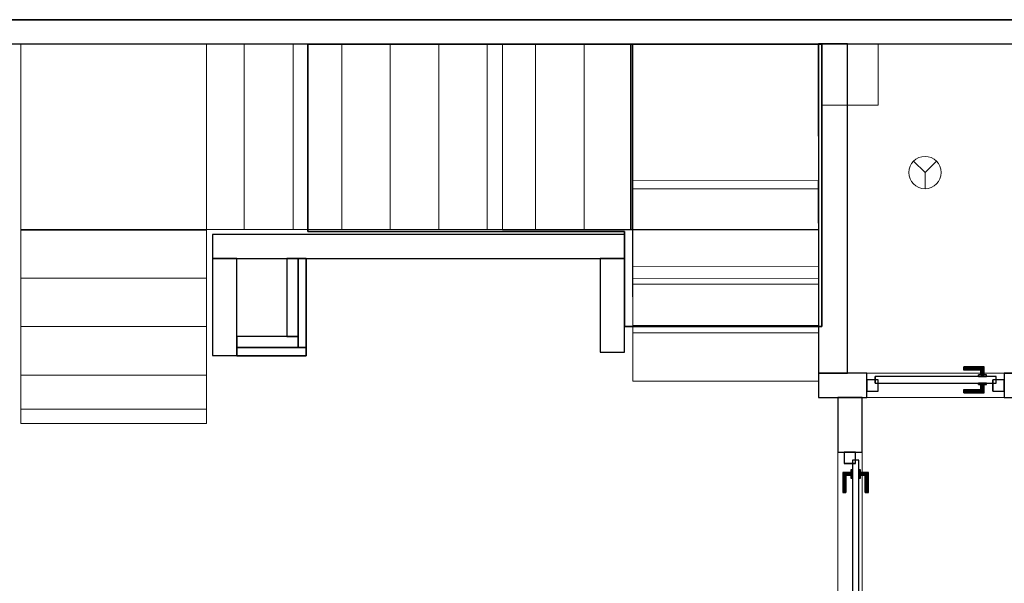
# Model space of a CAD drawing. Header units: metres. Extents: x 391.1 to 427.5, y 12.7 to 28.4.
# Tile 242 of 247: x 410.8 to 416.9, y 24.7 to 28.2. Entities that reach past the tile are written whole.
import ezdxf

# ---------------------------------------------------------------- set-up
doc = ezdxf.new("R2010")
doc.units = ezdxf.units.M
doc.layers.add('01_CARPINTERIA', color=5, linetype='Continuous', lineweight=25, true_color=0x0000ff)
doc.layers.add('01_SUELOS', color=7, linetype='Continuous', lineweight=25, true_color=0x007f00)
for name, color, linetype, lineweight in [('A-COLS-____-OTLN', 7, 'Continuous', 18), ('A-DETL-____-MBND', 7, 'Continuous', 18), ('A-DETL-GENF-OTLN', 7, 'Continuous', 18), ('A-GENM-____-OTLN', 7, 'Continuous', 18), ('A-WALL-____-MCUT', 7, 'Continuous', 25), ('A-WALL-____-OTLN', 7, 'Continuous', 25), ('S-STRS-____-MCUT', 7, 'Continuous', 18), ('S-STRS-____-OTLN', 7, 'Continuous', 18)]:
    doc.layers.add(name, color=color, linetype=linetype, lineweight=lineweight)

# ---------------------------------------------------------------- blocks, each defined once
blk = doc.blocks.new('Family - LONDR55-XX_ZZ-ARQ-CAA-M3D-Londres55-151093-01_PCI_PS1')
at = {"layer": '01_SUELOS', "color": 9, "true_color": 0xaad4aa}
for p, q in [((34.7475, 14.0476), (4.57, 14.0476)), ((4.57, 14.0476), (34.7475, 14.0476)), ((20.52, 13.8976), (23.7009, 13.8976)), ((23.7009, 13.8976), (20.52, 13.8976)), ((20.52, 12.7387), (20.52, 13.8976)), ((20.52, 13.8976), (20.52, 12.7387)), ((23.7009, 13.8976), (23.7009, 12.1488)), ((23.7009, 12.1488), (23.7009, 13.8976)), ((22.4792, 12.7387), (20.52, 12.7387)), ((20.52, 12.7387), (22.4792, 12.7387)), ((22.48, 12.15), (22.4792, 12.7387)), ((22.4792, 12.7387), (22.48, 12.15)), ((23.7009, 12.1488), (22.48, 12.15)), ((22.48, 12.15), (23.7009, 12.1488))]:
    blk.add_line(p, q, dxfattribs=at)
blk = doc.blocks.new('Family - Pilar PS-2-151117-01_PCI_PS1')
at = {"layer": 'A-DETL-____-MBND', "color": 253, "true_color": 0xaaaaaa}
for p, q in [((0, 0.3776), (0, 0)), ((0, 0), (0, 0.3776)), ((0.3491, 0.3776), (0, 0.3776)), ((0, 0.3776), (0.3491, 0.3776)), ((0.3491, 0), (0.3491, 0.3776)), ((0.3491, 0.3776), (0.3491, 0)), ((0, 0), (0.3491, 0)), ((0.3491, 0), (0, 0))]:
    blk.add_line(p, q, dxfattribs=at)
blk = doc.blocks.new('Family - Escala PS-2-151171-01_PCI_PS1')
at = {"layer": 'S-STRS-____-OTLN', "color": 253, "true_color": 0xaaaaaa}
for p, q in [((1.15, 2.35), (0, 2.35)), ((0, 2.35), (1.15, 2.35)), ((0, 2.35), (0, 1.2)), ((0, 1.2), (0, 2.35)), ((1.15, 2.35), (0, 2.35)), ((0, 2.35), (1.15, 2.35)), ((0, 2.35), (0, 1.2)), ((0, 1.2), (0, 2.35)), ((1.6858, 2.35), (1.15, 2.35)), ((1.15, 2.35), (1.6858, 2.35)), ((1.15, 2.35), (1.15, 1.2)), ((1.15, 1.2), (1.15, 2.35)), ((1.6858, 2.35), (1.15, 2.35)), ((1.15, 2.35), (1.15, 1.2)), ((1.3815, 2.35), (1.15, 2.35)), ((1.15, 1.2), (1.15, 2.35)), ((1.15, 1.2), (1.15, 2.35)), ((1.15, 2.35), (1.15, 1.2)), ((1.15, 1.2), (1.15, 2.35)), ((1.15, 2.35), (1.15, 1.2)), ((3.7815, 2.35), (1.3815, 2.35)), ((1.3815, 1.2), (1.3815, 2.35)), ((1.9858, 2.35), (1.6858, 2.35)), ((1.6858, 2.35), (1.9858, 2.35)), ((1.6858, 2.35), (1.6858, 1.2)), ((1.6858, 1.2), (1.6858, 2.35)), ((1.6858, 1.2), (1.6858, 2.35)), ((1.6858, 2.35), (1.6858, 1.2)), ((1.6858, 1.2), (1.6858, 2.35)), ((1.6858, 2.35), (1.9858, 2.35)), ((1.6858, 1.2), (1.6858, 2.35)), ((1.9858, 1.2), (1.9858, 2.35)), ((1.9858, 2.35), (1.9858, 1.2)), ((1.9858, 2.35), (2.2858, 2.35)), ((1.9858, 1.2), (1.9858, 2.35)), ((1.9858, 1.2), (1.9858, 2.35)), ((2.2858, 2.35), (1.9858, 2.35)), ((1.9858, 2.35), (2.2858, 2.35)), ((1.9858, 2.35), (1.9858, 1.2)), ((1.9858, 1.2), (1.9858, 2.35)), ((2.2858, 2.35), (2.5858, 2.35)), ((2.2858, 1.2), (2.2858, 2.35)), ((2.2858, 1.2), (2.2858, 2.35)), ((2.2858, 1.2), (2.2858, 2.35)), ((2.2858, 2.35), (2.2858, 1.2)), ((2.5858, 2.35), (2.2858, 2.35)), ((2.2858, 2.35), (2.5858, 2.35)), ((2.2858, 2.35), (2.2858, 1.2)), ((2.2858, 1.2), (2.2858, 2.35)), ((2.5858, 2.35), (2.8858, 2.35)), ((2.5858, 1.2), (2.5858, 2.35)), ((2.5858, 1.2), (2.5858, 2.35)), ((2.5858, 1.2), (2.5858, 2.35)), ((2.5858, 2.35), (2.5858, 1.2)), ((2.8858, 2.35), (2.5858, 2.35)), ((2.5858, 2.35), (2.8858, 2.35)), ((2.5858, 2.35), (2.5858, 1.2)), ((2.5858, 1.2), (2.5858, 2.35)), ((3.1858, 2.35), (2.8858, 2.35)), ((2.8858, 2.35), (3.1858, 2.35)), ((2.8858, 2.35), (2.8858, 1.2)), ((2.8858, 1.2), (2.8858, 2.35)), ((2.8858, 2.35), (3.1858, 2.35)), ((2.8858, 1.2), (2.8858, 2.35)), ((2.8858, 1.2), (2.8858, 2.35)), ((2.8858, 1.2), (2.8858, 2.35)), ((2.8858, 2.35), (2.8858, 1.2)), ((3.1858, 1.2), (3.1858, 2.35)), ((3.1858, 2.35), (3.1858, 1.2)), ((3.1858, 2.35), (3.4858, 2.35)), ((3.1858, 1.2), (3.1858, 2.35)), ((3.1858, 1.2), (3.1858, 2.35)), ((3.4858, 2.35), (3.1858, 2.35)), ((3.1858, 2.35), (3.4858, 2.35)), ((3.1858, 2.35), (3.1858, 1.2)), ((3.1858, 1.2), (3.1858, 2.35)), ((3.4858, 2.35), (3.7858, 2.35)), ((3.4858, 1.2), (3.4858, 2.35)), ((3.4858, 1.2), (3.4858, 2.35)), ((3.7858, 2.35), (3.4858, 2.35)), ((3.4858, 2.35), (3.7858, 2.35)), ((3.4858, 2.35), (3.4858, 1.2)), ((3.4858, 1.2), (3.4858, 2.35)), ((3.4858, 1.2), (3.4858, 2.35)), ((3.4858, 2.35), (3.4858, 1.2)), ((3.7858, 2.35), (3.7815, 2.35)), ((3.7815, 1.2), (3.7815, 2.35)), ((4.9335, 2.35), (3.7858, 2.35)), ((3.7858, 2.35), (4.9335, 2.35)), ((3.7858, 2.35), (3.7858, 1.2)), ((3.7858, 1.2), (3.7858, 2.35)), ((3.7858, 2.35), (3.7858, 1.2)), ((3.7858, 1.2), (3.7858, 2.35)), ((3.7858, 1.2), (3.7858, 2.35)), ((3.7858, 2.35), (3.7858, 1.2)), ((4.9335, 2.35), (3.7858, 2.35)), ((3.7858, 2.35), (4.9335, 2.35)), ((3.7858, 2.35), (3.7858, 1.2)), ((3.7858, 1.2), (3.7858, 2.35)), ((4.9358, 1.2023), (4.9335, 2.35)), ((4.9335, 2.35), (4.9358, 1.2023)), ((4.9358, 1.2023), (4.9335, 2.35)), ((4.9335, 2.35), (4.9358, 1.2023)), ((3.7852, 1.5013), (4.9352, 1.5036)), ((3.7858, 1.2), (3.7852, 1.5013)), ((3.7852, 1.5013), (3.7863, 0.9699)), ((4.9363, 0.9722), (4.9352, 1.5036)), ((4.9352, 1.5036), (4.9358, 1.2023)), ((0, 1.2), (0, 1.1957)), ((0, 0.9), (0, 1.2)), ((0, 1.2), (1.15, 1.2)), ((1.15, 1.2), (0, 1.2)), ((1.15, 1.2), (0, 1.2)), ((0, 1.2), (1.15, 1.2)), ((0, 1.2), (0, 0.9)), ((0, 0.9), (0, 1.2)), ((0, 1.2), (1.15, 1.2)), ((1.15, 1.2), (0, 1.2)), ((0, 1.2), (1.15, 1.2)), ((1.15, 1.2), (0, 1.2)), ((0, 1.1957), (0, 0.0879)), ((1.15, 1.1957), (0, 1.1957)), ((1.15, 1.2), (1.6858, 1.2)), ((1.6858, 1.2), (1.15, 1.2)), ((1.15, 1.2), (1.6858, 1.2)), ((1.15, 1.2), (1.3815, 1.2)), ((1.15, 1.1957), (1.15, 1.2)), ((1.15, 1.2), (1.15, 0.9)), ((1.15, 0.9), (1.15, 1.2)), ((1.15, 1.2), (1.15, 0.9)), ((1.15, 0.0879), (1.15, 1.1957)), ((1.3815, 1.2), (3.7815, 1.2)), ((1.6858, 1.2), (1.9858, 1.2)), ((1.9858, 1.2), (1.6858, 1.2)), ((1.9858, 1.2), (1.6858, 1.2)), ((2.2858, 1.2), (1.9858, 1.2)), ((1.9858, 1.2), (2.2858, 1.2)), ((2.2858, 1.2), (1.9858, 1.2)), ((2.5858, 1.2), (2.2858, 1.2)), ((2.2858, 1.2), (2.5858, 1.2)), ((2.5858, 1.2), (2.2858, 1.2)), ((2.8858, 1.2), (2.5858, 1.2)), ((2.5858, 1.2), (2.8858, 1.2)), ((2.8858, 1.2), (2.5858, 1.2)), ((2.8858, 1.2), (3.1858, 1.2)), ((3.1858, 1.2), (2.8858, 1.2)), ((3.1858, 1.2), (2.8858, 1.2)), ((3.4858, 1.2), (3.1858, 1.2)), ((3.1858, 1.2), (3.4858, 1.2)), ((3.4858, 1.2), (3.1858, 1.2)), ((3.7858, 1.2), (3.4858, 1.2)), ((3.4858, 1.2), (3.7858, 1.2)), ((3.7858, 1.2), (3.4858, 1.2)), ((3.7815, 1.2), (3.7858, 1.2)), ((3.7858, 1.2), (4.9358, 1.2023)), ((4.9358, 1.2023), (3.7858, 1.2)), ((3.7858, 1.2), (4.9358, 1.2023)), ((4.9358, 1.2023), (3.7858, 1.2)), ((4.9358, 1.2023), (3.7858, 1.2)), ((3.7858, 1.2), (4.9358, 1.2023)), ((4.9358, 1.2023), (3.7858, 1.2)), ((3.7858, 1.2), (4.9358, 1.2023)), ((3.7858, 1.2), (3.7864, 0.897)), ((3.7864, 0.897), (3.7858, 1.2)), ((3.7858, 1.2), (3.7864, 0.897)), ((4.9364, 0.8993), (4.9358, 1.2023)), ((4.9358, 1.2023), (4.9364, 0.8993)), ((4.9364, 0.8993), (4.9358, 1.2023)), ((4.9363, 0.9722), (3.7863, 0.9699)), ((3.7863, 0.9699), (3.787, 0.597)), ((4.937, 0.5993), (4.9363, 0.9722)), ((0, 0.6), (0, 0.9)), ((1.15, 0.9), (0, 0.9)), ((1.15, 0.9), (0, 0.9)), ((0, 0.9), (1.15, 0.9)), ((1.15, 0.9), (0, 0.9)), ((1.15, 0.9), (0, 0.9)), ((0, 0.9), (1.15, 0.9)), ((0, 0.9), (0, 0.6)), ((0, 0.6), (0, 0.9)), ((1.15, 0.9), (1.15, 0.6)), ((1.15, 0.6), (1.15, 0.9)), ((1.15, 0.9), (1.15, 0.6)), ((3.7864, 0.897), (4.9364, 0.8993)), ((4.9364, 0.8993), (3.7864, 0.897)), ((4.9364, 0.8993), (3.7864, 0.897)), ((3.7864, 0.897), (4.9364, 0.8993)), ((3.7864, 0.897), (4.9364, 0.8993)), ((3.7864, 0.897), (4.9364, 0.8993)), ((3.7864, 0.897), (3.787, 0.597)), ((3.787, 0.597), (3.7864, 0.897)), ((3.787, 0.597), (3.7864, 0.897)), ((4.937, 0.5993), (4.9364, 0.8993)), ((4.9364, 0.8993), (4.937, 0.5993)), ((4.9364, 0.8993), (4.937, 0.5993)), ((1.15, 0.6), (0, 0.6)), ((0, 0.6), (1.15, 0.6)), ((0, 0.6), (0, 0.3)), ((0, 0.3), (0, 0.6)), ((0, 0.3), (0, 0.6)), ((1.15, 0.6), (0, 0.6)), ((1.15, 0.6), (0, 0.6)), ((0, 0.6), (1.15, 0.6)), ((1.15, 0.6), (0, 0.6)), ((1.15, 0.3), (1.15, 0.6)), ((1.15, 0.6), (1.15, 0.3)), ((1.15, 0.6), (1.15, 0.3)), ((3.787, 0.597), (4.937, 0.5993)), ((4.937, 0.5993), (3.787, 0.597)), ((3.787, 0.597), (4.937, 0.5993)), ((3.787, 0.597), (4.937, 0.5993)), ((0, 0.3), (1.15, 0.3)), ((1.15, 0.3), (0, 0.3)), ((0, 0.3), (0, 0)), ((1.15, 0.3), (0, 0.3)), ((1.15, 0.3), (0, 0.3)), ((1.15, 0.3), (0, 0.3)), ((0, 0.3), (1.15, 0.3)), ((0, 0.3), (0, 0)), ((0, 0), (0, 0.3)), ((1.15, 0), (1.15, 0.3)), ((1.15, 0), (1.15, 0.3)), ((1.15, 0.3), (1.15, 0)), ((0, 0.0879), (0, 0)), ((1.15, 0.0879), (0, 0.0879)), ((1.15, 0), (1.15, 0.0879)), ((0, 0), (1.15, 0)), ((1.15, 0), (0, 0)), ((0, 0), (1.15, 0)), ((1.15, 0), (0, 0))]:
    blk.add_line(p, q, dxfattribs=at)
blk = doc.blocks.new('Family - Evans PS-2-151183-01_PCI_PS1')
at = {"layer": 'A-DETL-____-MBND', "color": 253, "true_color": 0xaaaaaa}
for p, q in [((8.39, 0.15), (0, 0.15)), ((0, 0.15), (20.2279, 0.15)), ((8.39, 0.1482), (8.39, 0.15)), ((8.39, 0.15), (8.39, 0.1482)), ((8.39, 0.15), (8.54, 0.15)), ((8.54, 0.1482), (8.39, 0.1482)), ((8.39, 0.1482), (8.54, 0.1482)), ((8.54, 0.15), (8.54, 0.1482)), ((8.54, 0.1482), (8.54, 0.15)), ((20.2279, 0.15), (8.54, 0.15)), ((0, 0), (20.2279, 0)), ((20.2279, 0), (0, 0)), ((0, 0), (20.2279, 0))]:
    blk.add_line(p, q, dxfattribs=at)
blk = doc.blocks.new('Family - Envans PS-1-153389-01_PCI_PS1')
at = {"layer": 'A-WALL-____-MCUT', "color": 253, "true_color": 0xaaaaaa}
for p, q in [((0.38, 0.12), (0, 0.12)), ((0, 0.12), (0, 0.05)), ((0.38, 0.05), (0.38, 0.12)), ((0, 0.05), (0, 0)), ((0.43, 0.05), (0, 0.05)), ((0, 0.05), (0.38, 0.05)), ((0, 0), (0.43, 0)), ((0.43, 0), (0.43, 0.05))]:
    blk.add_line(p, q, dxfattribs=at)
at = {"layer": 'A-WALL-____-OTLN', "color": 253, "true_color": 0xaaaaaa}
for p, q in [((0.38, 0.12), (0, 0.12)), ((0, 0.12), (0, 0.05)), ((0.38, 0.05), (0.38, 0.12)), ((0, 0.05), (0, 0)), ((0, 0.05), (0.43, 0.05)), ((0.38, 0.05), (0, 0.05)), ((0.43, 0), (0, 0)), ((0.43, 0.05), (0.43, 0))]:
    blk.add_line(p, q, dxfattribs=at)
at = {"layer": 'A-WALL-____-OTLN', "color": 253, "lineweight": 18, "true_color": 0xaaaaaa}
blk.add_line((0, 0), (0.43, 0), dxfattribs=at)
blk = doc.blocks.new('Family - LONDR55-XX_ZZ-ARQ-CAA-M3D-Londres55-153436-01_PCI_PS1')
at = {"layer": '01_CARPINTERIA', "color": 161, "true_color": 0xaaaaff}
for p, q in [((0.6, 0.1487), (0.6, 0.15)), ((0.6, 0.15), (0.6, 0.1487)), ((0.725, 0.15), (0.6, 0.15)), ((0.6, 0.145), (0.6, 0.1487)), ((0.6, 0.1487), (0.6, 0.145)), ((0.7237, 0.1487), (0.6, 0.1487)), ((0.7237, 0.1487), (0.6, 0.1487)), ((0.6, 0.14), (0.6, 0.145)), ((0.6, 0.145), (0.6, 0.14)), ((0.72, 0.145), (0.6, 0.145)), ((0.72, 0.145), (0.6, 0.145)), ((0.6, 0.135), (0.6, 0.14)), ((0.6, 0.14), (0.6, 0.135)), ((0.6, 0.14), (0.715, 0.14)), ((0.715, 0.14), (0.6, 0.14)), ((0.6, 0.135), (0.6, 0.1313)), ((0.6, 0.1313), (0.6, 0.135)), ((0.71, 0.135), (0.6, 0.135)), ((0.71, 0.135), (0.6, 0.135)), ((0.6, 0.1313), (0.6, 0.13)), ((0.6, 0.13), (0.6, 0.1313)), ((0.7063, 0.1313), (0.6, 0.1313)), ((0.7063, 0.1313), (0.6, 0.1313)), ((0.705, 0.13), (0.6, 0.13)), ((0.705, 0.13), (0.7063, 0.1313)), ((0.7063, 0.1313), (0.705, 0.13)), ((0.705, 0.1), (0.705, 0.13)), ((0.7063, 0.1313), (0.71, 0.135)), ((0.71, 0.135), (0.7063, 0.1313)), ((0.7063, 0.1), (0.7063, 0.1313)), ((0.7063, 0.1), (0.7063, 0.1313)), ((0.71, 0.135), (0.715, 0.14)), ((0.715, 0.14), (0.71, 0.135)), ((0.71, 0.1), (0.71, 0.135)), ((0.71, 0.1), (0.71, 0.135)), ((0.72, 0.145), (0.715, 0.14)), ((0.715, 0.14), (0.72, 0.145)), ((0.715, 0.14), (0.715, 0.1)), ((0.715, 0.1), (0.715, 0.14)), ((0.7237, 0.1487), (0.72, 0.145)), ((0.72, 0.145), (0.7237, 0.1487)), ((0.72, 0.1), (0.72, 0.145)), ((0.72, 0.1), (0.72, 0.145)), ((0.725, 0.15), (0.7237, 0.1487)), ((0.7237, 0.1487), (0.725, 0.15)), ((0.7237, 0.1), (0.7237, 0.1487)), ((0.7237, 0.1), (0.7237, 0.1487)), ((0.725, 0.1), (0.725, 0.15)), ((0.07, 0.07), (0, 0.07)), ((0, 0.07), (0, 0)), ((0.07, 0.07), (0, 0.07)), ((0, 0), (0, 0.07)), ((0.8, 0.09), (0.05, 0.09)), ((0.05, 0.09), (0.05, 0.05)), ((0.8, 0.09), (0.05, 0.09)), ((0.05, 0.05), (0.05, 0.09)), ((0.07, 0), (0.07, 0.07)), ((0.07, 0), (0.07, 0.07)), ((0.74, 0.1), (0.69, 0.1)), ((0.69, 0.1), (0.69, 0.09)), ((0.69, 0.09), (0.69, 0.1)), ((0.74, 0.1), (0.69, 0.1)), ((0.69, 0.09), (0.74, 0.09)), ((0.69, 0.09), (0.74, 0.09)), ((0.7063, 0.1), (0.705, 0.1)), ((0.705, 0.1), (0.7063, 0.1)), ((0.71, 0.1), (0.7063, 0.1)), ((0.7063, 0.1), (0.71, 0.1)), ((0.715, 0.1), (0.71, 0.1)), ((0.71, 0.1), (0.715, 0.1)), ((0.72, 0.1), (0.715, 0.1)), ((0.715, 0.1), (0.72, 0.1)), ((0.72, 0.1), (0.7237, 0.1)), ((0.7237, 0.1), (0.72, 0.1)), ((0.7237, 0.1), (0.725, 0.1)), ((0.725, 0.1), (0.7237, 0.1)), ((0.74, 0.09), (0.74, 0.1)), ((0.74, 0.09), (0.74, 0.1)), ((0.85, 0.07), (0.78, 0.07)), ((0.78, 0.07), (0.78, 0)), ((0.85, 0.07), (0.78, 0.07)), ((0.78, 0), (0.78, 0.07)), ((0.8, 0.05), (0.8, 0.09)), ((0.8, 0.05), (0.8, 0.09)), ((0.85, 0), (0.85, 0.07)), ((0.85, 0), (0.85, 0.07)), ((0, 0), (0.07, 0)), ((0, 0), (0.07, 0)), ((0.05, 0.05), (0.8, 0.05)), ((0.05, 0.05), (0.8, 0.05)), ((0.6, 0.0087), (0.6, 0.01)), ((0.6, 0.01), (0.6, 0.0087)), ((0.6, 0.01), (0.705, 0.01)), ((0.6, 0.005), (0.6, 0.0087)), ((0.6, 0.0087), (0.6, 0.005)), ((0.6, 0.0087), (0.7063, 0.0087)), ((0.6, 0.0087), (0.7063, 0.0087)), ((0.6, 0), (0.6, 0.005)), ((0.6, 0.005), (0.6, 0)), ((0.6, 0.005), (0.71, 0.005)), ((0.6, 0.005), (0.71, 0.005)), ((0.6, -0.005), (0.6, 0)), ((0.715, 0), (0.6, 0)), ((0.6, 0), (0.715, 0)), ((0.74, 0.05), (0.69, 0.05)), ((0.69, 0.05), (0.69, 0.04)), ((0.74, 0.05), (0.69, 0.05)), ((0.69, 0.04), (0.69, 0.05)), ((0.69, 0.04), (0.74, 0.04)), ((0.69, 0.04), (0.74, 0.04)), ((0.7063, 0.04), (0.705, 0.04)), ((0.705, 0.04), (0.7063, 0.04)), ((0.705, 0.01), (0.705, 0.04)), ((0.7063, 0.0087), (0.705, 0.01)), ((0.705, 0.01), (0.7063, 0.0087)), ((0.71, 0.04), (0.7063, 0.04)), ((0.7063, 0.04), (0.71, 0.04)), ((0.7063, 0.0087), (0.7063, 0.04)), ((0.7063, 0.0087), (0.7063, 0.04)), ((0.71, 0.005), (0.7063, 0.0087)), ((0.7063, 0.0087), (0.71, 0.005)), ((0.71, 0.04), (0.715, 0.04)), ((0.715, 0.04), (0.71, 0.04)), ((0.71, 0.005), (0.71, 0.04)), ((0.71, 0.005), (0.71, 0.04)), ((0.715, 0), (0.71, 0.005)), ((0.71, 0.005), (0.715, 0)), ((0.715, 0.04), (0.72, 0.04)), ((0.72, 0.04), (0.715, 0.04)), ((0.715, 0.04), (0.715, 0)), ((0.715, 0), (0.715, 0.04)), ((0.715, 0), (0.72, -0.005)), ((0.72, 0.04), (0.7237, 0.04)), ((0.7237, 0.04), (0.72, 0.04)), ((0.72, -0.005), (0.72, 0.04)), ((0.72, -0.005), (0.72, 0.04)), ((0.7237, 0.04), (0.725, 0.04)), ((0.725, 0.04), (0.7237, 0.04)), ((0.7237, -0.0087), (0.7237, 0.04)), ((0.7237, -0.0087), (0.7237, 0.04)), ((0.725, -0.01), (0.725, 0.04)), ((0.74, 0.04), (0.74, 0.05)), ((0.74, 0.04), (0.74, 0.05)), ((0.78, 0), (0.85, 0)), ((0.78, 0), (0.85, 0)), ((0.6, 0), (0.6, -0.005)), ((0.6, -0.005), (0.6, -0.0087)), ((0.6, -0.0087), (0.6, -0.005)), ((0.6, -0.005), (0.72, -0.005)), ((0.6, -0.005), (0.72, -0.005)), ((0.6, -0.0087), (0.6, -0.01)), ((0.6, -0.01), (0.6, -0.0087)), ((0.6, -0.0087), (0.7237, -0.0087)), ((0.6, -0.0087), (0.7237, -0.0087)), ((0.6, -0.01), (0.725, -0.01)), ((0.72, -0.005), (0.715, 0)), ((0.72, -0.005), (0.7237, -0.0087)), ((0.7237, -0.0087), (0.72, -0.005)), ((0.7237, -0.0087), (0.725, -0.01)), ((0.725, -0.01), (0.7237, -0.0087))]:
    blk.add_line(p, q, dxfattribs=at)
blk = doc.blocks.new('Family - Porta PS-1-153437-01_PCI_PS1')
blk.add_blockref('Family - LONDR55-XX_ZZ-ARQ-CAA-M3D-Londres55-153436-01_PCI_PS1', (0, 0))
blk = doc.blocks.new('Family - Evans P-1-153447-01_PCI_PS1')
at = {"layer": 'A-WALL-____-MCUT', "color": 253, "true_color": 0xaaaaaa}
for p, q in [((0.6, 0.15), (0, 0.15)), ((0, 0.15), (0, 0)), ((0.6, 0), (0.6, 0.15)), ((0, 0), (0.6, 0))]:
    blk.add_line(p, q, dxfattribs=at)
at = {"layer": 'A-WALL-____-OTLN', "color": 253, "true_color": 0xaaaaaa}
for p, q in [((0.6, 0.15), (0, 0.15)), ((0, 0.15), (0, 0)), ((0.6, 0), (0.6, 0.15)), ((0, 0), (0.6, 0))]:
    blk.add_line(p, q, dxfattribs=at)
at = {"layer": 'A-WALL-____-OTLN', "color": 253, "lineweight": 18, "true_color": 0xaaaaaa}
blk.add_line((0, 0), (0.6, 0), dxfattribs=at)
blk = doc.blocks.new('Family - Evans P-1-153484-01_PCI_PS1')
at = {"layer": 'A-WALL-____-MCUT', "color": 253, "true_color": 0xaaaaaa}
for p, q in [((23.5873, 0.15), (0.0311, 0.15)), ((0, 0), (23.5873, 0))]:
    blk.add_line(p, q, dxfattribs=at)
at = {"layer": 'A-WALL-____-OTLN', "color": 253, "true_color": 0xaaaaaa}
for p, q in [((23.5873, 0.15), (0.0311, 0.15)), ((0, 0), (23.5873, 0))]:
    blk.add_line(p, q, dxfattribs=at)
at = {"layer": 'A-WALL-____-OTLN', "color": 253, "lineweight": 18, "true_color": 0xaaaaaa}
blk.add_line((0, 0), (23.5873, 0), dxfattribs=at)
blk = doc.blocks.new('Family - Evans P-1-153503-01_PCI_PS1')
at = {"layer": 'A-WALL-____-MCUT', "color": 253, "true_color": 0xaaaaaa}
for p, q in [((2.039, 0.18), (0, 0.18)), ((0, 0.18), (0, 0)), ((2.039, 0), (2.039, 0.18)), ((0, 0), (2.039, 0))]:
    blk.add_line(p, q, dxfattribs=at)
at = {"layer": 'A-WALL-____-OTLN', "color": 253, "true_color": 0xaaaaaa}
for p, q in [((2.039, 0.18), (0, 0.18)), ((0, 0.18), (0, 0)), ((2.039, 0), (2.039, 0.18)), ((0, 0), (2.039, 0))]:
    blk.add_line(p, q, dxfattribs=at)
at = {"layer": 'A-WALL-____-OTLN', "color": 253, "lineweight": 18, "true_color": 0xaaaaaa}
blk.add_line((0, 0), (2.039, 0), dxfattribs=at)
blk = doc.blocks.new('Family - LONDR55-XX_ZZ-ARQ-CAA-M3D-Londres55-153509-01_PCI_PS1')
at = {"layer": '01_CARPINTERIA', "color": 161, "true_color": 0xaaaaff}
for p, q in [((0.1263, 0.1487), (0.125, 0.15)), ((0.125, 0.15), (0.125, 0.1)), ((0.125, 0.15), (0.1263, 0.1487)), ((0.25, 0.15), (0.125, 0.15)), ((0.13, 0.145), (0.1263, 0.1487)), ((0.1263, 0.1487), (0.1263, 0.1)), ((0.1263, 0.1487), (0.1263, 0.1)), ((0.1263, 0.1487), (0.13, 0.145)), ((0.25, 0.1487), (0.1263, 0.1487)), ((0.25, 0.1487), (0.1263, 0.1487)), ((0.135, 0.14), (0.13, 0.145)), ((0.13, 0.145), (0.13, 0.1)), ((0.13, 0.145), (0.13, 0.1)), ((0.13, 0.145), (0.135, 0.14)), ((0.25, 0.145), (0.13, 0.145)), ((0.25, 0.145), (0.13, 0.145)), ((0.135, 0.1), (0.135, 0.14)), ((0.135, 0.14), (0.135, 0.1)), ((0.135, 0.14), (0.14, 0.135)), ((0.14, 0.135), (0.135, 0.14)), ((0.135, 0.14), (0.25, 0.14)), ((0.25, 0.14), (0.135, 0.14)), ((0.14, 0.135), (0.14, 0.1)), ((0.14, 0.135), (0.1437, 0.1313)), ((0.1437, 0.1313), (0.14, 0.135)), ((0.14, 0.135), (0.14, 0.1)), ((0.25, 0.135), (0.14, 0.135)), ((0.25, 0.135), (0.14, 0.135)), ((0.1437, 0.1313), (0.1437, 0.1)), ((0.1437, 0.1313), (0.145, 0.13)), ((0.145, 0.13), (0.1437, 0.1313)), ((0.1437, 0.1313), (0.1437, 0.1)), ((0.25, 0.1313), (0.1437, 0.1313)), ((0.25, 0.1313), (0.1437, 0.1313)), ((0.145, 0.13), (0.145, 0.1)), ((0.25, 0.13), (0.145, 0.13)), ((0.25, 0.1487), (0.25, 0.15)), ((0.25, 0.15), (0.25, 0.1487)), ((0.25, 0.145), (0.25, 0.1487)), ((0.25, 0.1487), (0.25, 0.145)), ((0.25, 0.145), (0.25, 0.14)), ((0.25, 0.14), (0.25, 0.145)), ((0.25, 0.14), (0.25, 0.135)), ((0.25, 0.135), (0.25, 0.14)), ((0.25, 0.135), (0.25, 0.1313)), ((0.25, 0.1313), (0.25, 0.135)), ((0.25, 0.1313), (0.25, 0.13)), ((0.25, 0.13), (0.25, 0.1313)), ((0.07, 0.07), (0, 0.07)), ((0, 0.07), (0, 0)), ((0.07, 0.07), (0, 0.07)), ((0, 0.07), (0, 0)), ((0.89, 0.09), (0.05, 0.09)), ((0.05, 0.09), (0.05, 0.05)), ((0.89, 0.09), (0.05, 0.09)), ((0.05, 0.09), (0.05, 0.05)), ((0.07, 0), (0.07, 0.07)), ((0.07, 0.07), (0.07, 0)), ((0.16, 0.1), (0.11, 0.1)), ((0.11, 0.1), (0.11, 0.09)), ((0.11, 0.1), (0.11, 0.09)), ((0.16, 0.1), (0.11, 0.1)), ((0.11, 0.09), (0.16, 0.09)), ((0.11, 0.09), (0.16, 0.09)), ((0.1263, 0.1), (0.125, 0.1)), ((0.125, 0.1), (0.1263, 0.1)), ((0.13, 0.1), (0.1263, 0.1)), ((0.1263, 0.1), (0.13, 0.1)), ((0.135, 0.1), (0.13, 0.1)), ((0.13, 0.1), (0.135, 0.1)), ((0.14, 0.1), (0.135, 0.1)), ((0.135, 0.1), (0.14, 0.1)), ((0.14, 0.1), (0.1437, 0.1)), ((0.1437, 0.1), (0.14, 0.1)), ((0.1437, 0.1), (0.145, 0.1)), ((0.145, 0.1), (0.1437, 0.1)), ((0.16, 0.09), (0.16, 0.1)), ((0.16, 0.1), (0.16, 0.09)), ((0.94, 0.07), (0.87, 0.07)), ((0.87, 0.07), (0.87, 0)), ((0.94, 0.07), (0.87, 0.07)), ((0.87, 0.07), (0.87, 0)), ((0.89, 0.05), (0.89, 0.09)), ((0.89, 0.09), (0.89, 0.05)), ((0.94, 0), (0.94, 0.07)), ((0.94, 0.07), (0.94, 0)), ((0, 0), (0.07, 0)), ((0, 0), (0.07, 0)), ((0.05, 0.05), (0.89, 0.05)), ((0.05, 0.05), (0.89, 0.05)), ((0.16, 0.05), (0.11, 0.05)), ((0.11, 0.05), (0.11, 0.04)), ((0.16, 0.05), (0.11, 0.05)), ((0.11, 0.05), (0.11, 0.04)), ((0.11, 0.04), (0.16, 0.04)), ((0.11, 0.04), (0.16, 0.04)), ((0.1263, 0.04), (0.125, 0.04)), ((0.125, 0.04), (0.1263, 0.04)), ((0.125, 0.04), (0.125, -0.01)), ((0.13, 0.04), (0.1263, 0.04)), ((0.1263, 0.04), (0.13, 0.04)), ((0.1263, 0.04), (0.1263, -0.0087)), ((0.1263, 0.04), (0.1263, -0.0087)), ((0.13, 0.04), (0.135, 0.04)), ((0.135, 0.04), (0.13, 0.04)), ((0.13, 0.04), (0.13, -0.005)), ((0.13, 0.04), (0.13, -0.005)), ((0.13, -0.005), (0.135, 0)), ((0.135, 0), (0.13, -0.005)), ((0.135, 0.04), (0.14, 0.04)), ((0.14, 0.04), (0.135, 0.04)), ((0.135, 0), (0.135, 0.04)), ((0.135, 0.04), (0.135, 0)), ((0.14, 0.005), (0.135, 0)), ((0.135, 0), (0.14, 0.005)), ((0.25, 0), (0.135, 0)), ((0.135, 0), (0.25, 0)), ((0.14, 0.04), (0.1437, 0.04)), ((0.1437, 0.04), (0.14, 0.04)), ((0.14, 0.04), (0.14, 0.005)), ((0.14, 0.04), (0.14, 0.005)), ((0.1437, 0.0087), (0.14, 0.005)), ((0.14, 0.005), (0.1437, 0.0087)), ((0.14, 0.005), (0.25, 0.005)), ((0.14, 0.005), (0.25, 0.005)), ((0.1437, 0.04), (0.145, 0.04)), ((0.145, 0.04), (0.1437, 0.04)), ((0.1437, 0.04), (0.1437, 0.0087)), ((0.1437, 0.04), (0.1437, 0.0087)), ((0.145, 0.01), (0.1437, 0.0087)), ((0.1437, 0.0087), (0.145, 0.01)), ((0.1437, 0.0087), (0.25, 0.0087)), ((0.1437, 0.0087), (0.25, 0.0087)), ((0.145, 0.04), (0.145, 0.01)), ((0.145, 0.01), (0.25, 0.01)), ((0.16, 0.04), (0.16, 0.05)), ((0.16, 0.05), (0.16, 0.04)), ((0.25, 0.0087), (0.25, 0.01)), ((0.25, 0.01), (0.25, 0.0087)), ((0.25, 0.005), (0.25, 0.0087)), ((0.25, 0.0087), (0.25, 0.005)), ((0.25, 0.005), (0.25, 0)), ((0.25, 0), (0.25, 0.005)), ((0.25, 0), (0.25, -0.005)), ((0.25, -0.005), (0.25, 0)), ((0.87, 0), (0.94, 0)), ((0.87, 0), (0.94, 0)), ((0.125, -0.01), (0.1263, -0.0087)), ((0.1263, -0.0087), (0.125, -0.01)), ((0.125, -0.01), (0.25, -0.01)), ((0.1263, -0.0087), (0.13, -0.005)), ((0.13, -0.005), (0.1263, -0.0087)), ((0.1263, -0.0087), (0.25, -0.0087)), ((0.1263, -0.0087), (0.25, -0.0087)), ((0.13, -0.005), (0.25, -0.005)), ((0.13, -0.005), (0.25, -0.005)), ((0.25, -0.005), (0.25, -0.0087)), ((0.25, -0.0087), (0.25, -0.005)), ((0.25, -0.0087), (0.25, -0.01)), ((0.25, -0.01), (0.25, -0.0087))]:
    blk.add_line(p, q, dxfattribs=at)
blk = doc.blocks.new('Family - Porta PS-1-153510-01_PCI_PS1')
blk.add_blockref('Family - LONDR55-XX_ZZ-ARQ-CAA-M3D-Londres55-153509-01_PCI_PS1', (0, 0))
blk = doc.blocks.new('Family - Evans P-1-153514-01_PCI_PS1')
at = {"layer": 'A-WALL-____-MCUT', "color": 253, "true_color": 0xaaaaaa}
for p, q in [((2.55, 0.15), (0, 0.15)), ((0, 0.15), (0, 0)), ((2.55, 0), (2.55, 0.15)), ((0, 0), (2.55, 0))]:
    blk.add_line(p, q, dxfattribs=at)
at = {"layer": 'A-WALL-____-OTLN', "color": 253, "true_color": 0xaaaaaa}
for p, q in [((2.55, 0.15), (0, 0.15)), ((0, 0.15), (0, 0)), ((2.55, 0), (2.55, 0.15)), ((0, 0), (2.55, 0))]:
    blk.add_line(p, q, dxfattribs=at)
at = {"layer": 'A-WALL-____-OTLN', "color": 253, "lineweight": 18, "true_color": 0xaaaaaa}
blk.add_line((0, 0), (2.55, 0), dxfattribs=at)
blk = doc.blocks.new('Family - Peldaño final-153578-01_PCI_PS1')
at = {"layer": 'S-STRS-____-MCUT', "color": 253, "true_color": 0xaaaaaa}
for p, q in [((3.499, 2.0879), (2.9937, 2.0879)), ((2.9937, 2.0879), (2.9937, 0.9379)), ((3.499, 0.9379), (3.499, 2.0879)), ((2.9937, 0.9379), (3.499, 0.9379))]:
    blk.add_line(p, q, dxfattribs=at)
at = {"layer": 'S-STRS-____-OTLN', "color": 253, "true_color": 0xaaaaaa}
for p, q in [((2.9937, 2.0879), (3.7856, 2.0879)), ((3.799, 2.0879), (3.499, 2.0879)), ((3.499, 2.0879), (3.799, 2.0879)), ((3.499, 2.0879), (3.499, 0.9379)), ((3.499, 0.9379), (3.499, 2.0879)), ((3.799, 2.0879), (3.499, 2.0879)), ((3.499, 0.9379), (3.499, 2.0879)), ((3.7856, 2.0879), (3.799, 2.0879)), ((3.7856, 0.9379), (3.7856, 2.0879)), ((4.9492, 2.0879), (3.799, 2.0879)), ((3.799, 2.0879), (4.9492, 2.0879)), ((3.799, 2.0879), (3.799, 0.9379)), ((3.799, 0.9379), (3.799, 2.0879)), ((4.9492, 2.0879), (3.799, 2.0879)), ((3.799, 2.0879), (4.9492, 2.0879)), ((3.799, 2.0879), (3.799, 0.9379)), ((3.799, 0.9379), (3.799, 2.0879)), ((3.799, 0.9379), (3.799, 2.0879)), ((3.799, 2.0879), (3.799, 0.9379)), ((3.799, 2.0879), (3.799, 0.9379)), ((3.799, 0.9379), (3.799, 2.0879)), ((4.949, 0.9378), (4.9492, 2.0879)), ((4.9492, 2.0879), (4.949, 0.9378)), ((4.949, 0.9378), (4.9492, 2.0879)), ((4.9492, 2.0879), (4.949, 0.9378)), ((3.799, 0.6002), (3.7991, 1.1902)), ((3.7991, 1.1902), (3.799, 0.3456)), ((3.7991, 1.1902), (4.9491, 1.1901)), ((4.9491, 1.1901), (4.949, 0.3454)), ((4.949, 0.6), (4.9491, 1.1901)), ((2.9937, 0.9379), (3.7856, 0.9379)), ((3.499, 0.9379), (3.799, 0.9379)), ((3.799, 0.9379), (3.499, 0.9379)), ((3.799, 0.9379), (3.499, 0.9379)), ((3.7856, 0.9379), (3.799, 0.9379)), ((3.799, 0.9379), (4.949, 0.9378)), ((4.949, 0.9378), (3.799, 0.9379)), ((4.949, 0.9378), (3.799, 0.9379)), ((3.799, 0.9379), (4.949, 0.9378)), ((3.799, 0.9379), (3.799, 0.6002)), ((3.799, 0.6002), (3.799, 0.9379)), ((3.799, 0.9379), (4.949, 0.9378)), ((4.949, 0.9378), (3.799, 0.9379)), ((4.949, 0.6), (4.949, 0.9378)), ((4.949, 0.9378), (4.949, 0.6)), ((3.799, 0.3002), (3.799, 0.6002)), ((3.799, 0.6002), (4.949, 0.6)), ((3.799, 0.6002), (4.949, 0.6)), ((4.949, 0.6), (3.799, 0.6002)), ((3.799, 0.6002), (4.949, 0.6)), ((3.799, 0.6002), (3.799, 0.3002)), ((3.799, 0.3002), (3.799, 0.6002)), ((3.799, 0.6002), (4.949, 0.6)), ((4.949, 0.6), (3.799, 0.6002)), ((4.949, 0.3), (4.949, 0.6)), ((4.949, 0.3), (4.949, 0.6)), ((4.949, 0.6), (4.949, 0.3)), ((3.799, 0.3456), (3.7989, 0.0002)), ((4.949, 0.3454), (3.799, 0.3456)), ((4.949, 0.3454), (4.9489, 0)), ((3.7989, 0.0002), (3.799, 0.3002)), ((3.799, 0.3002), (3.7989, 0.0002)), ((3.7989, 0.0002), (3.799, 0.3002)), ((3.799, 0.3002), (4.949, 0.3)), ((3.799, 0.3002), (4.949, 0.3)), ((4.949, 0.3), (3.799, 0.3002)), ((3.799, 0.3002), (4.949, 0.3)), ((3.799, 0.3002), (4.949, 0.3)), ((4.949, 0.3), (3.799, 0.3002)), ((4.9489, 0), (4.949, 0.3)), ((4.9489, 0), (4.949, 0.3)), ((4.949, 0.3), (4.9489, 0)), ((3.7989, 0.0002), (4.9489, 0)), ((3.7989, 0.0002), (4.9489, 0)), ((3.7989, 0.0002), (4.9489, 0)), ((4.9489, 0), (3.7989, 0.0002))]:
    blk.add_line(p, q, dxfattribs=at)
blk = doc.blocks.new('Family - Evans P-1-153601-01_PCI_PS1')
at = {"layer": 'A-WALL-____-MCUT', "color": 253, "true_color": 0xaaaaaa}
for p, q in [((0.3383, 0.15), (0, 0.15)), ((0, 0.15), (0, 0)), ((0.3383, 0), (0.3383, 0.15)), ((1.2783, 0.15), (1.2783, 0)), ((1.59, 0.15), (1.2783, 0.15)), ((1.59, 0), (1.59, 0.15)), ((0, 0), (0.3383, 0)), ((1.2783, 0), (1.59, 0))]:
    blk.add_line(p, q, dxfattribs=at)
at = {"layer": 'A-WALL-____-OTLN', "color": 253, "true_color": 0xaaaaaa}
for p, q in [((0.3383, 0.15), (0, 0.15)), ((0, 0.15), (0, 0)), ((0.3383, 0), (0.3383, 0.15)), ((1.2783, 0.15), (1.2783, 0)), ((1.2783, 0.15), (1.59, 0.15)), ((1.59, 0.15), (1.59, 0)), ((0, 0), (0.3383, 0)), ((1.2783, 0), (1.59, 0))]:
    blk.add_line(p, q, dxfattribs=at)
at = {"layer": 'A-WALL-____-OTLN', "color": 253, "lineweight": 18, "true_color": 0xaaaaaa}
blk.add_line((0, 0), (1.59, 0), dxfattribs=at)
blk = doc.blocks.new('Family - Vano de puerta PS-1-153603-01_PCI_PS1')
at = {"layer": 'A-GENM-____-OTLN', "color": 253, "true_color": 0xaaaaaa}
for p, q in [((416.0464, 25.5524), (415.8964, 25.5524)), ((415.8964, 25.5524), (415.8964, 24.6124)), ((416.0464, 25.5524), (415.8964, 25.5524)), ((415.8964, 24.6124), (415.8964, 25.5524)), ((416.0464, 24.6124), (416.0464, 25.5524)), ((416.0464, 25.5524), (416.0464, 24.6124)), ((415.8964, 24.6124), (416.0464, 24.6124)), ((416.0464, 24.6124), (415.8964, 24.6124))]:
    blk.add_line(p, q, dxfattribs=at)
blk = doc.blocks.new('Family - Envans PS-1-153611-01_PCI_PS1')
at = {"layer": 'A-WALL-____-MCUT', "color": 253, "true_color": 0xaaaaaa}
for p, q in [((0.07, 0.12), (0.07, 0.05)), ((0.5511, 0.12), (0.07, 0.12)), ((0.5511, 0.05), (0.5511, 0.12)), ((0.5511, 0.05), (0, 0.05)), ((0, 0.05), (0, 0)), ((0, 0), (0.5511, 0)), ((0.07, 0.05), (0.5511, 0.05)), ((0.5511, 0), (0.5511, 0.05))]:
    blk.add_line(p, q, dxfattribs=at)
at = {"layer": 'A-WALL-____-OTLN', "color": 253, "true_color": 0xaaaaaa}
for p, q in [((0.07, 0.12), (0.07, 0.05)), ((0.5511, 0.12), (0.07, 0.12)), ((0.5511, 0.12), (0.5511, 0.05)), ((0, 0.05), (0.5511, 0.05)), ((0, 0), (0, 0.05)), ((0.5511, 0.05), (0.07, 0.05)), ((0.5511, 0.05), (0.5511, 0)), ((0.5511, 0), (0, 0))]:
    blk.add_line(p, q, dxfattribs=at)
at = {"layer": 'A-WALL-____-OTLN', "color": 253, "lineweight": 18, "true_color": 0xaaaaaa}
blk.add_line((0, 0), (0.5511, 0), dxfattribs=at)
blk = doc.blocks.new('Family - Evans P-1-153613-01_PCI_PS1')
at = {"layer": 'A-WALL-____-MCUT', "color": 253, "true_color": 0xaaaaaa}
for p, q in [((0.2994, 0.15), (0, 0.15)), ((0, 0.15), (0, 0)), ((0.2994, 0), (0.2994, 0.15)), ((1.7794, 0.15), (1.1494, 0.15)), ((1.1494, 0.15), (1.1494, 0)), ((1.7794, 0), (1.7794, 0.15)), ((3.6813, 0.15), (2.8788, 0.15)), ((2.8788, 0.15), (2.8788, 0)), ((3.6813, 0), (3.6813, 0.15)), ((4.7795, 0.15), (4.7795, 0)), ((5.4397, 0.15), (4.7795, 0.15)), ((5.4397, 0), (5.4397, 0.15)), ((0, 0), (0.2994, 0)), ((1.1494, 0), (1.7794, 0)), ((2.8788, 0), (3.6813, 0)), ((4.7795, 0), (5.4397, 0))]:
    blk.add_line(p, q, dxfattribs=at)
at = {"layer": 'A-WALL-____-OTLN', "color": 253, "true_color": 0xaaaaaa}
for p, q in [((0.2994, 0.15), (0, 0.15)), ((0, 0.15), (0, 0)), ((0.2994, 0), (0.2994, 0.15)), ((1.1494, 0.15), (1.1494, 0)), ((1.1494, 0.15), (1.7794, 0.15)), ((1.7794, 0), (1.7794, 0.15)), ((2.8788, 0.15), (3.6813, 0.15)), ((2.8788, 0.15), (2.8788, 0)), ((3.6813, 0), (3.6813, 0.15)), ((4.7795, 0.15), (4.7795, 0)), ((4.7795, 0.15), (5.4397, 0.15)), ((5.4397, 0.15), (5.4397, 0)), ((0, 0), (0.2994, 0)), ((1.1494, 0), (1.7794, 0)), ((2.8788, 0), (3.6813, 0)), ((4.7795, 0), (5.4397, 0))]:
    blk.add_line(p, q, dxfattribs=at)
at = {"layer": 'A-WALL-____-OTLN', "color": 253, "lineweight": 18, "true_color": 0xaaaaaa}
blk.add_line((0, 0), (5.4397, 0), dxfattribs=at)
blk = doc.blocks.new('Family - Vano de puerta PS-1-153615-01_PCI_PS1')
at = {"layer": 'A-GENM-____-OTLN', "color": 253, "true_color": 0xaaaaaa}
for p, q in [((416.0764, 26.0407), (416.0764, 25.8907)), ((416.9264, 26.0407), (416.0764, 26.0407)), ((416.0764, 26.0407), (416.0764, 25.8907)), ((416.0764, 26.0407), (416.9264, 26.0407)), ((416.9264, 25.8907), (416.9264, 26.0407)), ((416.9264, 26.0407), (416.9264, 25.8907)), ((416.0764, 25.8907), (416.9264, 25.8907)), ((416.9264, 25.8907), (416.0764, 25.8907))]:
    blk.add_line(p, q, dxfattribs=at)
blk = doc.blocks.new('Family - Evans P-1-153647-01_PCI_PS1')
at = {"layer": 'A-WALL-____-MCUT', "color": 253, "true_color": 0xaaaaaa}
for p, q in [((0.58, 0.15), (0, 0.15)), ((0, 0.15), (0, 0)), ((0.58, 0), (0.58, 0.15)), ((0, 0), (0.58, 0))]:
    blk.add_line(p, q, dxfattribs=at)
at = {"layer": 'A-WALL-____-OTLN', "color": 253, "true_color": 0xaaaaaa}
for p, q in [((0.58, 0.15), (0, 0.15)), ((0, 0.15), (0, 0)), ((0.58, 0), (0.58, 0.15)), ((0, 0), (0.58, 0))]:
    blk.add_line(p, q, dxfattribs=at)
at = {"layer": 'A-WALL-____-OTLN', "color": 253, "lineweight": 18, "true_color": 0xaaaaaa}
blk.add_line((0, 0), (0.58, 0), dxfattribs=at)
blk = doc.blocks.new('LONDR55-XX_ZZ-ARQ-CAA-M3D-Londres55_ifc-1-01_PCI_PS1')
at = {"layer": '01_CARPINTERIA', "color": 253, "lineweight": 18, "true_color": 0xaaaaaa}
blk.add_blockref('Family - Porta PS-1-153437-01_PCI_PS1', (416.0764, 25.9307), dxfattribs=at)
at = {"layer": '01_CARPINTERIA', "color": 253, "lineweight": 18, "true_color": 0xaaaaaa, "rotation": 270}
blk.add_blockref('Family - Porta PS-1-153510-01_PCI_PS1', (415.9364, 25.5524), dxfattribs=at)
at = {"layer": '01_SUELOS', "color": 253, "lineweight": 18, "true_color": 0xaaaaaa}
blk.add_blockref('Family - LONDR55-XX_ZZ-ARQ-CAA-M3D-Londres55-151093-01_PCI_PS1', (392.0964, 14.1807), dxfattribs=at)
at = {"layer": 'A-COLS-____-OTLN', "color": 253, "lineweight": 18, "true_color": 0xaaaaaa}
blk.add_blockref('Family - Pilar PS-2-151117-01_PCI_PS1', (415.7973, 27.7007), dxfattribs=at)
at = {"layer": 'A-GENM-____-OTLN', "color": 253, "lineweight": 18, "true_color": 0xaaaaaa}
for name in ['Family - Vano de puerta PS-1-153615-01_PCI_PS1', 'Family - Vano de puerta PS-1-153603-01_PCI_PS1']:
    blk.add_blockref(name, (0, 0), dxfattribs=at)
at = {"layer": 'A-WALL-____-OTLN', "color": 253, "lineweight": 18, "true_color": 0xaaaaaa}
for name, p, rotation in [('Family - Evans PS-2-151183-01_PCI_PS1', (421.0064, 28.2283), 180), ('Family - Evans P-1-153484-01_PCI_PS1', (426.8459, 28.2297), 180), ('Family - Evans P-1-153503-01_PCI_PS1', (415.7771, 28.0797), 270), ('Family - Evans P-1-153514-01_PCI_PS1', (414.5764, 26.9007), 180), ('Family - Evans P-1-153447-01_PCI_PS1', (412.0264, 26.7507), 270.0000000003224), ('Family - Envans PS-1-153611-01_PCI_PS1', (412.6064, 26.1996), 90), ('Family - Evans P-1-153647-01_PCI_PS1', (414.5764, 26.1707), 90), ('Family - Evans P-1-153601-01_PCI_PS1', (415.8964, 25.8907), 270)]:
    blk.add_blockref(name, p, dxfattribs=dict(at, rotation=rotation))
for name, p in [('Family - Envans PS-1-153389-01_PCI_PS1', (412.1764, 26.1496)), ('Family - Evans P-1-153613-01_PCI_PS1', (415.7771, 25.8907))]:
    blk.add_blockref(name, p, dxfattribs=at)
at = {"layer": 'S-STRS-____-OTLN', "color": 253, "lineweight": 18, "true_color": 0xaaaaaa}
for name, p in [('Family - Escala PS-2-151171-01_PCI_PS1', (410.8403, 25.7301)), ('Family - Peldaño final-153578-01_PCI_PS1', (410.8278, 25.9918))]:
    blk.add_blockref(name, p, dxfattribs=at)
blk = doc.blocks.new('ZYR_12_01_08 Detectors - 01 Detector Òptic-539619-01_PCI_PS1')
at = {"layer": 'A-DETL-GENF-OTLN', "color": 1, "true_color": 0xff0000}
for q in [(-0.0707, 0.0707), (0.0707, 0.0707), (0, -0.1)]:
    blk.add_line((0, 0), q, dxfattribs=at)
blk.add_circle((0, 0), 0.1, dxfattribs=at)

msp = doc.modelspace()

# ---------------------------------------------------------------- block references
at = {"lineweight": 5}
msp.add_blockref('LONDR55-XX_ZZ-ARQ-CAA-M3D-Londres55_ifc-1-01_PCI_PS1', (0, 0), dxfattribs=at)
at = {"layer": 'A-DETL-GENF-OTLN', "color": 1, "true_color": 0xff0000}
msp.add_blockref('ZYR_12_01_08 Detectors - 01 Detector Òptic-539619-01_PCI_PS1', (416.4358, 27.2836), dxfattribs=at)

doc.saveas('drawing.dxf')
